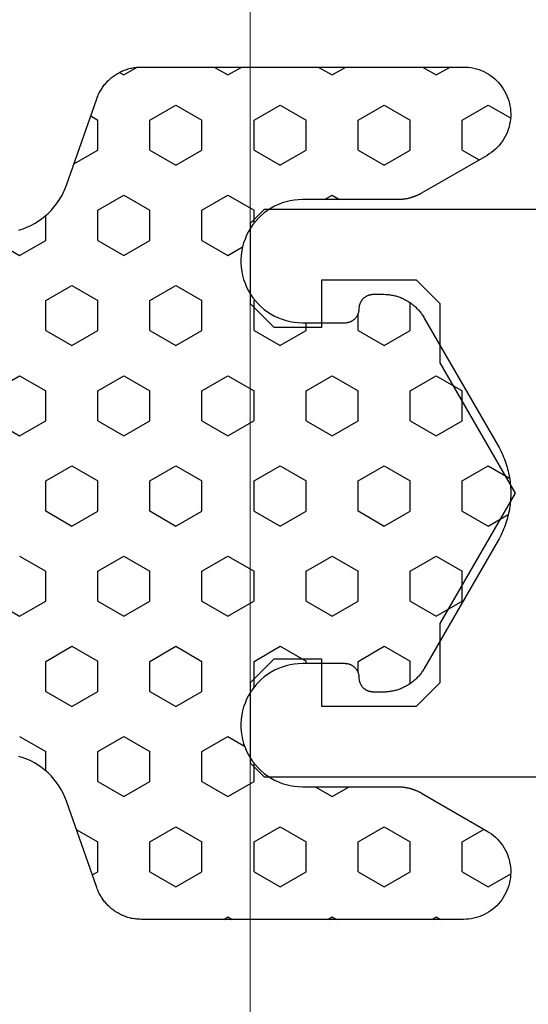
# Model space of a CAD drawing. Extents: x 4615668 to 9294084, y 5325188 to 10688993.
# Tile 143 of 256: x 4635735.05 to 4635736.12, y 5331931.19 to 5331933.27. Entities that reach past the tile are written whole.
import ezdxf

# ---------------------------------------------------------------- set-up
doc = ezdxf.new("R2010")
doc.units = 0
doc.header["$MEASUREMENT"] = 0
doc.layers.add('A_wymiary', color=152, linetype='Continuous', lineweight=5)
doc.layers.add('Wymiat 100', color=251, linetype='Continuous', lineweight=5)
doc.layers.add('CrossSectionsProfils', color=7, linetype='Continuous')

# ---------------------------------------------------------------- blocks, each defined once
blk = doc.blocks.new('K43_2153_X', base_point=(858.06159, 1427.40338))
at = {"layer": 'CrossSectionsProfils', "flags": 128}
blk.add_lwpolyline([(855.55942, 1433.40338), (838.36159, 1433.40338), (838.06159, 1433.10338), (838.06159, 1431.40338), (838.56159, 1430.90338), (839.56159, 1430.90338), (839.56159, 1431.90338), (841.57195, 1431.90338), (842.07195, 1431.40338), (842.07195, 1430.15338), (843.65967, 1427.40338), (842.07195, 1424.65338), (842.07195, 1423.40338), (841.57195, 1422.90338), (839.56159, 1422.90338), (839.56159, 1423.90338), (838.56159, 1423.90338), (838.06159, 1423.40338), (838.06159, 1421.70338), (838.36159, 1421.40338), (855.55942, 1421.40338)], dxfattribs=at)
blk = doc.blocks.new('Hatch84418', base_point=(6053.053, 1361.842))
at = {"layer": 'CrossSectionsProfils'}
for p, q in [((6439.74, 1346.868), (6440.013, 1347.341)), ((6447.36, 1346.868), (6447.603, 1347.29)), ((6448.63, 1346.868), (6448.372, 1347.315)), ((6456.25, 1346.868), (6455.978, 1347.339)), ((6440.058, 1346.318), (6439.74, 1346.868)), ((6447.677, 1346.318), (6447.36, 1346.868)), ((6448.312, 1346.318), (6448.63, 1346.868)), ((6455.933, 1346.318), (6456.25, 1346.868)), ((6440.692, 1346.318), (6440.957, 1346.777)), ((6455.298, 1346.318), (6455.091, 1346.676)), ((6440.057, 1346.318), (6440.692, 1346.318)), ((6445.455, 1345.768), (6445.772, 1346.318)), ((6445.772, 1346.318), (6446.407, 1346.318)), ((6446.725, 1345.768), (6446.408, 1346.318)), ((6447.677, 1346.318), (6448.312, 1346.318)), ((6449.265, 1345.768), (6449.583, 1346.318)), ((6449.583, 1346.318), (6450.217, 1346.318)), ((6450.535, 1345.768), (6450.217, 1346.318)), ((6455.297, 1346.318), (6455.932, 1346.318)), ((6456.885, 1345.768), (6457.053, 1346.06)), ((6439.105, 1345.768), (6439.053, 1345.858)), ((6439.053, 1345.679), (6439.104, 1345.768)), ((6445.772, 1345.218), (6445.455, 1345.768)), ((6446.407, 1345.218), (6446.725, 1345.768)), ((6449.583, 1345.218), (6449.265, 1345.768)), ((6450.217, 1345.218), (6450.535, 1345.768)), ((6457.053, 1345.477), (6456.885, 1345.768)), ((6439.74, 1344.668), (6440.057, 1345.218)), ((6440.057, 1345.218), (6440.692, 1345.218)), ((6441.01, 1344.668), (6440.692, 1345.218)), ((6444.032, 1345.218), (6444.502, 1345.218)), ((6444.82, 1344.669), (6444.503, 1345.219)), ((6445.772, 1345.218), (6446.407, 1345.218)), ((6447.36, 1344.668), (6447.677, 1345.218)), ((6447.677, 1345.218), (6448.312, 1345.218)), ((6448.63, 1344.668), (6448.312, 1345.218)), ((6449.583, 1345.218), (6450.217, 1345.218)), ((6451.17, 1344.668), (6451.487, 1345.218)), ((6451.487, 1345.218), (6452.075, 1345.218)), ((6454.98, 1344.668), (6455.297, 1345.218)), ((6455.297, 1345.218), (6455.932, 1345.218)), ((6456.25, 1344.668), (6455.933, 1345.218)), ((6440.058, 1344.119), (6439.74, 1344.668)), ((6440.692, 1344.118), (6441.01, 1344.668)), ((6444.502, 1344.118), (6444.82, 1344.668)), ((6447.678, 1344.118), (6447.36, 1344.668)), ((6448.312, 1344.118), (6448.63, 1344.668)), ((6451.487, 1344.118), (6451.17, 1344.668)), ((6455.297, 1344.118), (6454.98, 1344.668)), ((6455.933, 1344.118), (6456.25, 1344.668)), ((6440.057, 1344.118), (6440.692, 1344.118)), ((6444.27, 1344.118), (6444.502, 1344.118)), ((6445.455, 1343.569), (6445.772, 1344.119)), ((6445.772, 1344.118), (6446.407, 1344.118)), ((6446.725, 1343.568), (6446.407, 1344.118)), ((6447.677, 1344.118), (6448.312, 1344.118)), ((6449.265, 1343.568), (6449.583, 1344.118)), ((6449.583, 1344.118), (6450.217, 1344.118)), ((6450.535, 1343.568), (6450.217, 1344.118)), ((6451.487, 1344.118), (6451.837, 1344.118)), ((6455.297, 1344.118), (6455.932, 1344.118)), ((6441.645, 1343.568), (6441.854, 1343.93)), ((6439.105, 1343.568), (6439.053, 1343.658)), ((6454.345, 1343.568), (6454.253, 1343.727)), ((6456.885, 1343.568), (6457.053, 1343.86)), ((6439.053, 1343.479), (6439.105, 1343.568)), ((6441.854, 1343.208), (6441.645, 1343.569)), ((6445.773, 1343.019), (6445.455, 1343.569)), ((6446.407, 1343.018), (6446.725, 1343.568)), ((6449.583, 1343.019), (6449.265, 1343.568)), ((6450.217, 1343.018), (6450.535, 1343.568)), ((6454.253, 1343.41), (6454.345, 1343.568)), ((6457.053, 1343.277), (6456.885, 1343.568)), ((6439.74, 1342.469), (6440.057, 1343.019)), ((6440.057, 1343.018), (6440.692, 1343.018)), ((6441.01, 1342.469), (6440.692, 1343.019)), ((6444.454, 1343.018), (6444.502, 1343.018)), ((6444.82, 1342.469), (6444.503, 1343.019)), ((6445.772, 1343.018), (6446.407, 1343.018)), ((6447.36, 1342.469), (6447.677, 1343.018)), ((6447.677, 1343.018), (6448.312, 1343.018)), ((6448.63, 1342.469), (6448.312, 1343.018)), ((6449.583, 1343.018), (6450.217, 1343.018)), ((6451.17, 1342.468), (6451.487, 1343.018)), ((6451.487, 1343.018), (6451.654, 1343.018)), ((6454.98, 1342.468), (6455.297, 1343.018)), ((6455.297, 1343.018), (6455.932, 1343.018)), ((6456.25, 1342.469), (6455.933, 1343.019)), ((6440.058, 1341.919), (6439.74, 1342.469)), ((6440.692, 1341.919), (6441.01, 1342.469)), ((6444.502, 1341.919), (6444.82, 1342.469)), ((6447.677, 1341.919), (6447.36, 1342.469)), ((6448.312, 1341.919), (6448.63, 1342.469)), ((6451.487, 1341.919), (6451.17, 1342.469)), ((6455.297, 1341.919), (6454.98, 1342.469)), ((6455.933, 1341.919), (6456.25, 1342.469)), ((6440.057, 1341.919), (6440.692, 1341.919)), ((6441.645, 1341.369), (6441.962, 1341.919)), ((6441.962, 1341.919), (6442.353, 1341.919)), ((6443.954, 1341.919), (6444.502, 1341.919)), ((6445.455, 1341.369), (6445.772, 1341.918)), ((6445.772, 1341.919), (6446.407, 1341.919)), ((6446.725, 1341.369), (6446.408, 1341.919)), ((6447.677, 1341.919), (6448.312, 1341.919)), ((6449.265, 1341.369), (6449.583, 1341.918)), ((6449.583, 1341.919), (6450.217, 1341.919)), ((6450.535, 1341.369), (6450.217, 1341.919)), ((6451.487, 1341.919), (6452.123, 1341.919)), ((6452.123, 1341.919), (6452.132, 1341.935)), ((6453.754, 1341.919), (6454.027, 1341.919)), ((6454.345, 1341.369), (6454.028, 1341.919)), ((6455.297, 1341.919), (6455.932, 1341.919)), ((6442.915, 1341.369), (6442.713, 1341.719)), ((6453.075, 1341.369), (6453.253, 1341.677)), ((6456.885, 1341.369), (6457.053, 1341.66)), ((6439.105, 1341.369), (6439.053, 1341.459)), ((6439.053, 1341.279), (6439.105, 1341.369)), ((6441.962, 1340.819), (6441.645, 1341.369)), ((6442.597, 1340.819), (6442.915, 1341.369)), ((6445.773, 1340.819), (6445.455, 1341.369)), ((6446.407, 1340.819), (6446.725, 1341.369)), ((6449.583, 1340.819), (6449.265, 1341.369)), ((6450.217, 1340.819), (6450.535, 1341.369)), ((6453.393, 1340.819), (6453.075, 1341.369)), ((6454.027, 1340.819), (6454.345, 1341.369)), ((6457.053, 1341.077), (6456.885, 1341.369)), ((6439.74, 1340.269), (6440.057, 1340.819)), ((6440.057, 1340.819), (6440.692, 1340.819)), ((6441.01, 1340.269), (6440.693, 1340.819)), ((6441.962, 1340.819), (6442.597, 1340.819)), ((6443.55, 1340.269), (6443.867, 1340.819)), ((6443.867, 1340.819), (6444.502, 1340.819)), ((6444.82, 1340.269), (6444.502, 1340.819)), ((6445.772, 1340.819), (6446.407, 1340.819)), ((6447.36, 1340.269), (6447.677, 1340.819)), ((6447.677, 1340.819), (6448.312, 1340.819)), ((6448.63, 1340.269), (6448.312, 1340.819)), ((6449.583, 1340.819), (6450.217, 1340.819)), ((6451.17, 1340.269), (6451.487, 1340.819)), ((6451.487, 1340.819), (6452.123, 1340.819)), ((6452.44, 1340.269), (6452.123, 1340.819)), ((6453.393, 1340.819), (6454.027, 1340.819)), ((6454.98, 1340.269), (6455.297, 1340.819)), ((6455.297, 1340.819), (6455.932, 1340.819)), ((6456.25, 1340.269), (6455.933, 1340.819)), ((6440.058, 1339.719), (6439.74, 1340.269)), ((6440.692, 1339.719), (6441.01, 1340.269)), ((6443.868, 1339.719), (6443.55, 1340.269)), ((6444.502, 1339.719), (6444.82, 1340.269)), ((6447.678, 1339.719), (6447.36, 1340.269)), ((6448.312, 1339.719), (6448.63, 1340.269)), ((6451.487, 1339.719), (6451.17, 1340.269)), ((6452.123, 1339.719), (6452.44, 1340.269)), ((6455.297, 1339.719), (6454.98, 1340.269)), ((6455.933, 1339.719), (6456.25, 1340.269)), ((6440.057, 1339.719), (6440.692, 1339.719)), ((6441.645, 1339.169), (6441.962, 1339.719)), ((6441.962, 1339.719), (6442.597, 1339.719)), ((6442.915, 1339.169), (6442.598, 1339.719)), ((6443.867, 1339.719), (6444.502, 1339.719)), ((6445.455, 1339.169), (6445.772, 1339.719)), ((6445.772, 1339.719), (6446.407, 1339.719)), ((6446.725, 1339.169), (6446.408, 1339.719)), ((6447.677, 1339.719), (6448.312, 1339.719)), ((6449.265, 1339.169), (6449.583, 1339.719)), ((6449.583, 1339.719), (6450.217, 1339.719)), ((6450.535, 1339.169), (6450.218, 1339.719)), ((6451.487, 1339.719), (6452.123, 1339.719)), ((6453.075, 1339.169), (6453.393, 1339.719)), ((6453.393, 1339.719), (6454.027, 1339.719)), ((6454.345, 1339.169), (6454.027, 1339.719)), ((6455.297, 1339.719), (6455.932, 1339.719)), ((6456.885, 1339.169), (6457.049, 1339.453)), ((6441.962, 1338.619), (6441.645, 1339.169)), ((6442.597, 1338.619), (6442.915, 1339.169)), ((6445.772, 1338.619), (6445.455, 1339.169)), ((6446.407, 1338.619), (6446.725, 1339.169)), ((6449.583, 1338.619), (6449.265, 1339.169)), ((6450.217, 1338.619), (6450.535, 1339.169)), ((6453.392, 1338.619), (6453.075, 1339.169)), ((6454.027, 1338.619), (6454.345, 1339.169)), ((6456.938, 1339.077), (6456.885, 1339.169)), ((6439.991, 1338.504), (6440.057, 1338.619)), ((6440.057, 1338.619), (6440.692, 1338.619)), ((6440.954, 1338.166), (6440.692, 1338.619)), ((6441.962, 1338.619), (6442.597, 1338.619)), ((6443.55, 1338.069), (6443.867, 1338.619)), ((6443.867, 1338.619), (6444.502, 1338.619)), ((6444.82, 1338.069), (6444.503, 1338.619)), ((6445.772, 1338.619), (6446.407, 1338.619)), ((6447.36, 1338.069), (6447.677, 1338.619)), ((6447.677, 1338.619), (6448.312, 1338.619)), ((6448.63, 1338.069), (6448.312, 1338.619)), ((6449.583, 1338.619), (6450.217, 1338.619)), ((6451.17, 1338.069), (6451.488, 1338.619)), ((6451.487, 1338.619), (6452.123, 1338.619)), ((6452.44, 1338.069), (6452.123, 1338.619)), ((6453.393, 1338.619), (6454.027, 1338.619)), ((6455.006, 1338.115), (6455.297, 1338.619)), ((6455.297, 1338.619), (6455.932, 1338.619)), ((6456.019, 1338.47), (6455.933, 1338.619)), ((6443.868, 1337.519), (6443.55, 1338.069)), ((6444.502, 1337.519), (6444.82, 1338.069)), ((6447.678, 1337.519), (6447.36, 1338.069)), ((6448.312, 1337.519), (6448.63, 1338.069)), ((6451.488, 1337.519), (6451.17, 1338.069)), ((6452.123, 1337.519), (6452.44, 1338.069)), ((6442.19, 1337.519), (6442.597, 1337.519)), ((6442.915, 1336.969), (6442.598, 1337.519)), ((6443.867, 1337.519), (6444.502, 1337.519)), ((6445.455, 1336.969), (6445.772, 1337.519)), ((6445.772, 1337.519), (6446.407, 1337.519)), ((6446.725, 1336.969), (6446.408, 1337.519)), ((6447.677, 1337.519), (6448.312, 1337.519)), ((6449.265, 1336.969), (6449.583, 1337.519)), ((6449.583, 1337.519), (6450.217, 1337.519)), ((6450.535, 1336.969), (6450.217, 1337.519)), ((6451.487, 1337.519), (6452.123, 1337.519)), ((6453.075, 1336.969), (6453.393, 1337.519)), ((6453.393, 1337.519), (6453.917, 1337.519)), ((6445.773, 1336.42), (6445.455, 1336.969)), ((6449.583, 1336.42), (6449.265, 1336.969)), ((6450.218, 1336.419), (6450.535, 1336.969)), ((6453.393, 1336.419), (6453.075, 1336.969))]:
    blk.add_line(p, q, dxfattribs=at)
blk = doc.blocks.new('121040', base_point=(6448.053, 1341.842))
at = {"layer": 'CrossSectionsProfils', "flags": 128}
blk.add_lwpolyline([(6453.611, 1336.955), (6453.639, 1337.04), (6453.671, 1337.123), (6453.708, 1337.205), (6453.75, 1337.284), (6453.796, 1337.36), (6453.848, 1337.434), (6453.903, 1337.504), (6453.962, 1337.571), (6454.025, 1337.634), (6454.092, 1337.694), (6454.163, 1337.749), (6454.236, 1337.8), (6454.313, 1337.846), (6454.392, 1337.888), (6454.474, 1337.925), (6454.557, 1337.957), (6454.557, 1337.957), (6456.384, 1338.598), (6456.409, 1338.607), (6456.434, 1338.617), (6456.458, 1338.627), (6456.481, 1338.638), (6456.505, 1338.65), (6456.528, 1338.662), (6456.551, 1338.675), (6456.574, 1338.688), (6456.596, 1338.702), (6456.618, 1338.716), (6456.639, 1338.731), (6456.66, 1338.747), (6456.681, 1338.763), (6456.701, 1338.78), (6456.721, 1338.797), (6456.74, 1338.815), (6456.759, 1338.833), (6456.777, 1338.852), (6456.795, 1338.871), (6456.812, 1338.891), (6456.83, 1338.911), (6456.846, 1338.932), (6456.861, 1338.953), (6456.877, 1338.974), (6456.891, 1338.996), (6456.905, 1339.018), (6456.919, 1339.041), (6456.932, 1339.064), (6456.944, 1339.087), (6456.956, 1339.11), (6456.967, 1339.134), (6456.977, 1339.158), (6456.987, 1339.183), (6456.996, 1339.207), (6457.004, 1339.232), (6457.012, 1339.257), (6457.019, 1339.282), (6457.026, 1339.308), (6457.031, 1339.333), (6457.037, 1339.359), (6457.041, 1339.385), (6457.045, 1339.411), (6457.048, 1339.437), (6457.05, 1339.463), (6457.052, 1339.489), (6457.053, 1339.516), (6457.053, 1339.542), (6457.053, 1339.542), (6457.053, 1346.342), (6457.052, 1346.397), (6457.047, 1346.453), (6457.04, 1346.508), (6457.029, 1346.563), (6457.015, 1346.617), (6456.998, 1346.67), (6456.979, 1346.722), (6456.956, 1346.773), (6456.93, 1346.822), (6456.902, 1346.87), (6456.872, 1346.917), (6456.838, 1346.962), (6456.803, 1347.004), (6456.765, 1347.045), (6456.724, 1347.083), (6456.682, 1347.12), (6456.638, 1347.153), (6456.591, 1347.185), (6456.544, 1347.213), (6456.495, 1347.239), (6456.444, 1347.262), (6456.392, 1347.283), (6456.339, 1347.3), (6456.285, 1347.315), (6456.231, 1347.326), (6456.176, 1347.334), (6456.12, 1347.34), (6456.064, 1347.342), (6456.009, 1347.341), (6455.953, 1347.337), (6455.898, 1347.33), (6455.843, 1347.319), (6455.789, 1347.306), (6455.736, 1347.29), (6455.684, 1347.271), (6455.632, 1347.249), (6455.583, 1347.224), (6455.534, 1347.197), (6455.487, 1347.166), (6455.442, 1347.133), (6455.399, 1347.098), (6455.358, 1347.061), (6455.319, 1347.021), (6455.283, 1346.979), (6455.249, 1346.935), (6455.217, 1346.889), (6455.188, 1346.842), (6455.188, 1346.842), (6454.387, 1345.456), (6454.382, 1345.447), (6454.376, 1345.437), (6454.371, 1345.427), (6454.366, 1345.417), (6454.361, 1345.407), (6454.356, 1345.397), (6454.351, 1345.387), (6454.346, 1345.377), (6454.342, 1345.367), (6454.337, 1345.357), (6454.333, 1345.347), (6454.329, 1345.336), (6454.324, 1345.326), (6454.32, 1345.316), (6454.316, 1345.305), (6454.312, 1345.295), (6454.309, 1345.284), (6454.305, 1345.274), (6454.302, 1345.263), (6454.298, 1345.252), (6454.295, 1345.242), (6454.292, 1345.231), (6454.289, 1345.22), (6454.286, 1345.21), (6454.283, 1345.199), (6454.281, 1345.188), (6454.278, 1345.177), (6454.276, 1345.166), (6454.273, 1345.155), (6454.271, 1345.144), (6454.269, 1345.133), (6454.268, 1345.123), (6454.266, 1345.111), (6454.264, 1345.1), (6454.262, 1345.089), (6454.261, 1345.078), (6454.26, 1345.067), (6454.258, 1345.056), (6454.257, 1345.045), (6454.256, 1345.034), (6454.256, 1345.023), (6454.255, 1345.012), (6454.254, 1345.001), (6454.254, 1344.99), (6454.254, 1344.978), (6454.253, 1344.967), (6454.253, 1344.956), (6454.253, 1344.956), (6454.253, 1342.942), (6454.25, 1342.855), (6454.242, 1342.769), (6454.228, 1342.683), (6454.207, 1342.598), (6454.182, 1342.515), (6454.15, 1342.434), (6454.114, 1342.355), (6454.072, 1342.279), (6454.025, 1342.206), (6453.974, 1342.136), (6453.917, 1342.07), (6453.857, 1342.007), (6453.793, 1341.949), (6453.725, 1341.895), (6453.653, 1341.846), (6453.578, 1341.802), (6453.5, 1341.763), (6453.421, 1341.729), (6453.338, 1341.7), (6453.255, 1341.677), (6453.169, 1341.66), (6453.083, 1341.648), (6452.997, 1341.643), (6452.91, 1341.643), (6452.823, 1341.648), (6452.737, 1341.66), (6452.652, 1341.677), (6452.568, 1341.7), (6452.486, 1341.729), (6452.406, 1341.763), (6452.329, 1341.802), (6452.254, 1341.846), (6452.182, 1341.895), (6452.114, 1341.949), (6452.05, 1342.007), (6451.989, 1342.07), (6451.933, 1342.136), (6451.882, 1342.206), (6451.835, 1342.279), (6451.793, 1342.355), (6451.756, 1342.434), (6451.726, 1342.515), (6451.7, 1342.598), (6451.68, 1342.683), (6451.665, 1342.769), (6451.656, 1342.855), (6451.653, 1342.942), (6451.653, 1342.942), (6451.653, 1343.842), (6451.654, 1343.852), (6451.654, 1343.862), (6451.655, 1343.872), (6451.656, 1343.882), (6451.658, 1343.892), (6451.66, 1343.902), (6451.662, 1343.911), (6451.664, 1343.921), (6451.667, 1343.931), (6451.67, 1343.94), (6451.673, 1343.95), (6451.677, 1343.959), (6451.681, 1343.968), (6451.686, 1343.977), (6451.69, 1343.986), (6451.695, 1343.995), (6451.701, 1344.003), (6451.706, 1344.012), (6451.712, 1344.02), (6451.718, 1344.028), (6451.724, 1344.036), (6451.731, 1344.043), (6451.738, 1344.05), (6451.745, 1344.057), (6451.752, 1344.064), (6451.76, 1344.071), (6451.768, 1344.077), (6451.775, 1344.083), (6451.784, 1344.089), (6451.792, 1344.095), (6451.801, 1344.1), (6451.809, 1344.105), (6451.818, 1344.11), (6451.827, 1344.114), (6451.836, 1344.118), (6451.846, 1344.122), (6451.855, 1344.125), (6451.865, 1344.128), (6451.874, 1344.131), (6451.884, 1344.134), (6451.894, 1344.136), (6451.903, 1344.138), (6451.914, 1344.139), (6451.923, 1344.14), (6451.934, 1344.141), (6451.943, 1344.142), (6451.954, 1344.142), (6451.954, 1344.142), (6451.963, 1344.142), (6451.974, 1344.142), (6451.983, 1344.143), (6451.994, 1344.145), (6452.003, 1344.146), (6452.013, 1344.148), (6452.023, 1344.15), (6452.033, 1344.152), (6452.042, 1344.155), (6452.052, 1344.158), (6452.061, 1344.162), (6452.07, 1344.166), (6452.08, 1344.17), (6452.089, 1344.174), (6452.098, 1344.179), (6452.106, 1344.184), (6452.115, 1344.189), (6452.123, 1344.194), (6452.131, 1344.2), (6452.139, 1344.206), (6452.147, 1344.213), (6452.155, 1344.219), (6452.162, 1344.226), (6452.169, 1344.233), (6452.176, 1344.241), (6452.183, 1344.248), (6452.189, 1344.256), (6452.195, 1344.264), (6452.201, 1344.272), (6452.206, 1344.28), (6452.211, 1344.289), (6452.216, 1344.298), (6452.221, 1344.307), (6452.226, 1344.316), (6452.229, 1344.325), (6452.233, 1344.334), (6452.237, 1344.343), (6452.24, 1344.353), (6452.243, 1344.363), (6452.245, 1344.372), (6452.248, 1344.382), (6452.249, 1344.392), (6452.251, 1344.402), (6452.252, 1344.412), (6452.253, 1344.422), (6452.253, 1344.432), (6452.253, 1344.442), (6452.253, 1344.442), (6452.253, 1344.649), (6452.253, 1344.671), (6452.252, 1344.693), (6452.251, 1344.716), (6452.25, 1344.738), (6452.247, 1344.76), (6452.245, 1344.782), (6452.241, 1344.804), (6452.238, 1344.826), (6452.233, 1344.848), (6452.229, 1344.87), (6452.224, 1344.892), (6452.218, 1344.913), (6452.212, 1344.935), (6452.205, 1344.956), (6452.198, 1344.977), (6452.19, 1344.998), (6452.183, 1345.019), (6452.174, 1345.039), (6452.165, 1345.06), (6452.156, 1345.08), (6452.146, 1345.1), (6452.136, 1345.12), (6452.125, 1345.139), (6452.114, 1345.159), (6452.102, 1345.178), (6452.09, 1345.196), (6452.078, 1345.215), (6452.065, 1345.233), (6452.052, 1345.251), (6452.038, 1345.269), (6452.024, 1345.286), (6452.01, 1345.303), (6451.995, 1345.32), (6451.98, 1345.336), (6451.964, 1345.352), (6451.949, 1345.368), (6451.933, 1345.383), (6451.916, 1345.398), (6451.899, 1345.413), (6451.882, 1345.427), (6451.864, 1345.441), (6451.847, 1345.454), (6451.829, 1345.467), (6451.81, 1345.48), (6451.792, 1345.492), (6451.772, 1345.504), (6451.753, 1345.515), (6451.753, 1345.515), (6449.053, 1347.074), (6449.015, 1347.096), (6448.975, 1347.117), (6448.936, 1347.137), (6448.896, 1347.156), (6448.854, 1347.174), (6448.813, 1347.192), (6448.772, 1347.208), (6448.73, 1347.224), (6448.688, 1347.238), (6448.646, 1347.252), (6448.604, 1347.265), (6448.56, 1347.276), (6448.517, 1347.287), (6448.474, 1347.297), (6448.43, 1347.306), (6448.386, 1347.314), (6448.342, 1347.321), (6448.298, 1347.327), (6448.253, 1347.332), (6448.209, 1347.336), (6448.165, 1347.339), (6448.12, 1347.341), (6448.076, 1347.342), (6448.031, 1347.342), (6447.987, 1347.341), (6447.942, 1347.339), (6447.897, 1347.336), (6447.853, 1347.332), (6447.809, 1347.327), (6447.765, 1347.321), (6447.721, 1347.314), (6447.677, 1347.306), (6447.633, 1347.297), (6447.59, 1347.287), (6447.546, 1347.276), (6447.503, 1347.265), (6447.461, 1347.252), (6447.418, 1347.238), (6447.376, 1347.224), (6447.334, 1347.208), (6447.293, 1347.192), (6447.252, 1347.174), (6447.211, 1347.156), (6447.171, 1347.137), (6447.131, 1347.117), (6447.092, 1347.096), (6447.053, 1347.074), (6447.053, 1347.074), (6444.354, 1345.515), (6444.334, 1345.504), (6444.315, 1345.492), (6444.297, 1345.48), (6444.278, 1345.467), (6444.26, 1345.454), (6444.243, 1345.441), (6444.225, 1345.427), (6444.208, 1345.413), (6444.191, 1345.398), (6444.174, 1345.383), (6444.158, 1345.368), (6444.143, 1345.352), (6444.127, 1345.336), (6444.112, 1345.32), (6444.097, 1345.303), (6444.083, 1345.286), (6444.069, 1345.269), (6444.055, 1345.251), (6444.042, 1345.233), (6444.029, 1345.215), (6444.017, 1345.196), (6444.004, 1345.178), (6443.993, 1345.159), (6443.982, 1345.139), (6443.971, 1345.12), (6443.961, 1345.1), (6443.951, 1345.08), (6443.942, 1345.06), (6443.933, 1345.039), (6443.924, 1345.019), (6443.917, 1344.998), (6443.909, 1344.977), (6443.902, 1344.956), (6443.895, 1344.935), (6443.889, 1344.913), (6443.883, 1344.892), (6443.878, 1344.87), (6443.874, 1344.848), (6443.869, 1344.826), (6443.866, 1344.804), (6443.862, 1344.782), (6443.86, 1344.76), (6443.857, 1344.738), (6443.855, 1344.716), (6443.854, 1344.693), (6443.854, 1344.671), (6443.854, 1344.649), (6443.854, 1344.649), (6443.854, 1344.442), (6443.854, 1344.432), (6443.854, 1344.422), (6443.855, 1344.412), (6443.856, 1344.402), (6443.857, 1344.392), (6443.859, 1344.382), (6443.862, 1344.372), (6443.864, 1344.363), (6443.867, 1344.353), (6443.87, 1344.343), (6443.874, 1344.334), (6443.877, 1344.325), (6443.881, 1344.316), (6443.886, 1344.307), (6443.89, 1344.298), (6443.896, 1344.289), (6443.9, 1344.28), (6443.906, 1344.272), (6443.912, 1344.264), (6443.918, 1344.256), (6443.924, 1344.248), (6443.931, 1344.241), (6443.938, 1344.233), (6443.945, 1344.226), (6443.952, 1344.219), (6443.96, 1344.213), (6443.967, 1344.206), (6443.976, 1344.2), (6443.984, 1344.194), (6443.992, 1344.189), (6444, 1344.184), (6444.009, 1344.179), (6444.018, 1344.174), (6444.027, 1344.17), (6444.036, 1344.166), (6444.045, 1344.162), (6444.055, 1344.158), (6444.064, 1344.155), (6444.074, 1344.152), (6444.084, 1344.15), (6444.094, 1344.148), (6444.104, 1344.146), (6444.113, 1344.145), (6444.124, 1344.143), (6444.133, 1344.142), (6444.144, 1344.142), (6444.153, 1344.142), (6444.153, 1344.142), (6444.164, 1344.142), (6444.173, 1344.141), (6444.184, 1344.14), (6444.193, 1344.139), (6444.203, 1344.138), (6444.213, 1344.136), (6444.223, 1344.134), (6444.233, 1344.131), (6444.242, 1344.128), (6444.252, 1344.125), (6444.261, 1344.122), (6444.271, 1344.118), (6444.28, 1344.114), (6444.289, 1344.11), (6444.297, 1344.105), (6444.306, 1344.1), (6444.315, 1344.095), (6444.323, 1344.089), (6444.332, 1344.083), (6444.339, 1344.077), (6444.347, 1344.071), (6444.354, 1344.064), (6444.362, 1344.057), (6444.369, 1344.05), (6444.376, 1344.043), (6444.382, 1344.036), (6444.389, 1344.028), (6444.395, 1344.02), (6444.401, 1344.012), (6444.406, 1344.003), (6444.412, 1343.995), (6444.417, 1343.986), (6444.421, 1343.977), (6444.426, 1343.968), (6444.43, 1343.959), (6444.434, 1343.95), (6444.437, 1343.94), (6444.44, 1343.931), (6444.443, 1343.921), (6444.445, 1343.911), (6444.447, 1343.902), (6444.449, 1343.892), (6444.451, 1343.882), (6444.452, 1343.872), (6444.453, 1343.862), (6444.453, 1343.852), (6444.454, 1343.842), (6444.454, 1343.842), (6444.454, 1342.942), (6444.451, 1342.855), (6444.442, 1342.769), (6444.427, 1342.683), (6444.407, 1342.598), (6444.381, 1342.515), (6444.35, 1342.434), (6444.313, 1342.355), (6444.272, 1342.279), (6444.225, 1342.206), (6444.174, 1342.136), (6444.118, 1342.07), (6444.057, 1342.007), (6443.993, 1341.949), (6443.925, 1341.895), (6443.853, 1341.846), (6443.778, 1341.802), (6443.701, 1341.763), (6443.621, 1341.729), (6443.539, 1341.7), (6443.455, 1341.677), (6443.37, 1341.66), (6443.284, 1341.648), (6443.197, 1341.643), (6443.11, 1341.643), (6443.023, 1341.648), (6442.937, 1341.66), (6442.852, 1341.677), (6442.768, 1341.7), (6442.686, 1341.729), (6442.606, 1341.763), (6442.529, 1341.802), (6442.454, 1341.846), (6442.382, 1341.895), (6442.314, 1341.949), (6442.25, 1342.007), (6442.189, 1342.07), (6442.133, 1342.136), (6442.082, 1342.206), (6442.035, 1342.279), (6441.993, 1342.355), (6441.957, 1342.434), (6441.925, 1342.515), (6441.899, 1342.598), (6441.879, 1342.683), (6441.865, 1342.769), (6441.856, 1342.855), (6441.854, 1342.942), (6441.854, 1342.942), (6441.854, 1344.956), (6441.854, 1344.967), (6441.853, 1344.978), (6441.853, 1344.99), (6441.853, 1345.001), (6441.852, 1345.012), (6441.851, 1345.023), (6441.851, 1345.034), (6441.85, 1345.045), (6441.849, 1345.056), (6441.847, 1345.067), (6441.846, 1345.078), (6441.845, 1345.089), (6441.843, 1345.1), (6441.841, 1345.111), (6441.839, 1345.123), (6441.837, 1345.133), (6441.835, 1345.144), (6441.833, 1345.155), (6441.831, 1345.166), (6441.829, 1345.177), (6441.826, 1345.188), (6441.824, 1345.199), (6441.821, 1345.21), (6441.818, 1345.22), (6441.815, 1345.231), (6441.812, 1345.242), (6441.809, 1345.252), (6441.805, 1345.263), (6441.802, 1345.274), (6441.798, 1345.284), (6441.794, 1345.295), (6441.791, 1345.305), (6441.787, 1345.316), (6441.783, 1345.326), (6441.778, 1345.336), (6441.774, 1345.347), (6441.77, 1345.357), (6441.765, 1345.367), (6441.761, 1345.377), (6441.756, 1345.387), (6441.751, 1345.397), (6441.746, 1345.407), (6441.741, 1345.417), (6441.736, 1345.427), (6441.73, 1345.437), (6441.725, 1345.447), (6441.719, 1345.456), (6441.719, 1345.456), (6440.919, 1346.842), (6440.89, 1346.889), (6440.858, 1346.935), (6440.824, 1346.979), (6440.788, 1347.021), (6440.749, 1347.061), (6440.708, 1347.098), (6440.665, 1347.133), (6440.619, 1347.166), (6440.573, 1347.197), (6440.524, 1347.224), (6440.474, 1347.249), (6440.423, 1347.271), (6440.371, 1347.29), (6440.317, 1347.306), (6440.264, 1347.319), (6440.209, 1347.33), (6440.153, 1347.337), (6440.098, 1347.341), (6440.042, 1347.342), (6439.987, 1347.34), (6439.931, 1347.334), (6439.876, 1347.326), (6439.822, 1347.315), (6439.768, 1347.3), (6439.715, 1347.283), (6439.663, 1347.262), (6439.612, 1347.239), (6439.563, 1347.213), (6439.515, 1347.185), (6439.469, 1347.153), (6439.425, 1347.12), (6439.383, 1347.083), (6439.342, 1347.045), (6439.304, 1347.004), (6439.269, 1346.962), (6439.235, 1346.917), (6439.205, 1346.87), (6439.176, 1346.822), (6439.151, 1346.773), (6439.128, 1346.722), (6439.109, 1346.67), (6439.092, 1346.617), (6439.078, 1346.563), (6439.067, 1346.508), (6439.06, 1346.453), (6439.055, 1346.397), (6439.053, 1346.342), (6439.053, 1346.342), (6439.053, 1339.542), (6439.054, 1339.516), (6439.055, 1339.489), (6439.057, 1339.463), (6439.059, 1339.437), (6439.062, 1339.411), (6439.066, 1339.385), (6439.07, 1339.359), (6439.075, 1339.333), (6439.081, 1339.308), (6439.088, 1339.282), (6439.095, 1339.257), (6439.103, 1339.232), (6439.111, 1339.207), (6439.12, 1339.183), (6439.13, 1339.158), (6439.14, 1339.134), (6439.151, 1339.11), (6439.163, 1339.087), (6439.175, 1339.064), (6439.188, 1339.041), (6439.202, 1339.018), (6439.215, 1338.996), (6439.23, 1338.974), (6439.245, 1338.953), (6439.261, 1338.932), (6439.277, 1338.911), (6439.294, 1338.891), (6439.312, 1338.871), (6439.329, 1338.852), (6439.348, 1338.833), (6439.367, 1338.815), (6439.386, 1338.797), (6439.406, 1338.78), (6439.426, 1338.763), (6439.446, 1338.747), (6439.467, 1338.731), (6439.489, 1338.716), (6439.511, 1338.702), (6439.533, 1338.688), (6439.556, 1338.675), (6439.579, 1338.662), (6439.602, 1338.65), (6439.625, 1338.638), (6439.649, 1338.627), (6439.673, 1338.617), (6439.698, 1338.607), (6439.723, 1338.598), (6439.723, 1338.598), (6441.55, 1337.957), (6441.633, 1337.925), (6441.715, 1337.888), (6441.794, 1337.846), (6441.871, 1337.8), (6441.944, 1337.749), (6442.014, 1337.694), (6442.082, 1337.634), (6442.145, 1337.571), (6442.204, 1337.504), (6442.259, 1337.434), (6442.311, 1337.36), (6442.357, 1337.284), (6442.399, 1337.205), (6442.436, 1337.123), (6442.468, 1337.04), (6442.496, 1336.955)], dxfattribs=at)
at = {"layer": 'CrossSectionsProfils'}
blk.add_blockref('Hatch84418', (6053.053, 1361.842), dxfattribs=at)
blk = doc.blocks.new('G$CA57B7548')
at = {"layer": 'A_wymiary', "ltscale": 40}
blk.add_lwpolyline([(8.4998, 678.9895), (6.4998, 678.9895), (6.4998, 45.9895), (8.4998, 45.9895)], close=True, dxfattribs=at)
at = {"layer": 'CrossSectionsProfils', "xscale": -0.1, "yscale": 0.1, "zscale": 0.1}
for name, p, rotation in [('K43_2153_X', (8.5, 316.4895), 180), ('121040', (6.5, 316.4895), 270)]:
    blk.add_blockref(name, p, dxfattribs=dict(at, rotation=rotation))

msp = doc.modelspace()

# ---------------------------------------------------------------- block references
at = {"layer": 'Wymiat 100', "color": 5, "lineweight": 0, "ltscale": 40}
msp.add_blockref('G$CA57B7548', (4635729.0339, 5331615.7782), dxfattribs=at)

doc.saveas('drawing.dxf')
